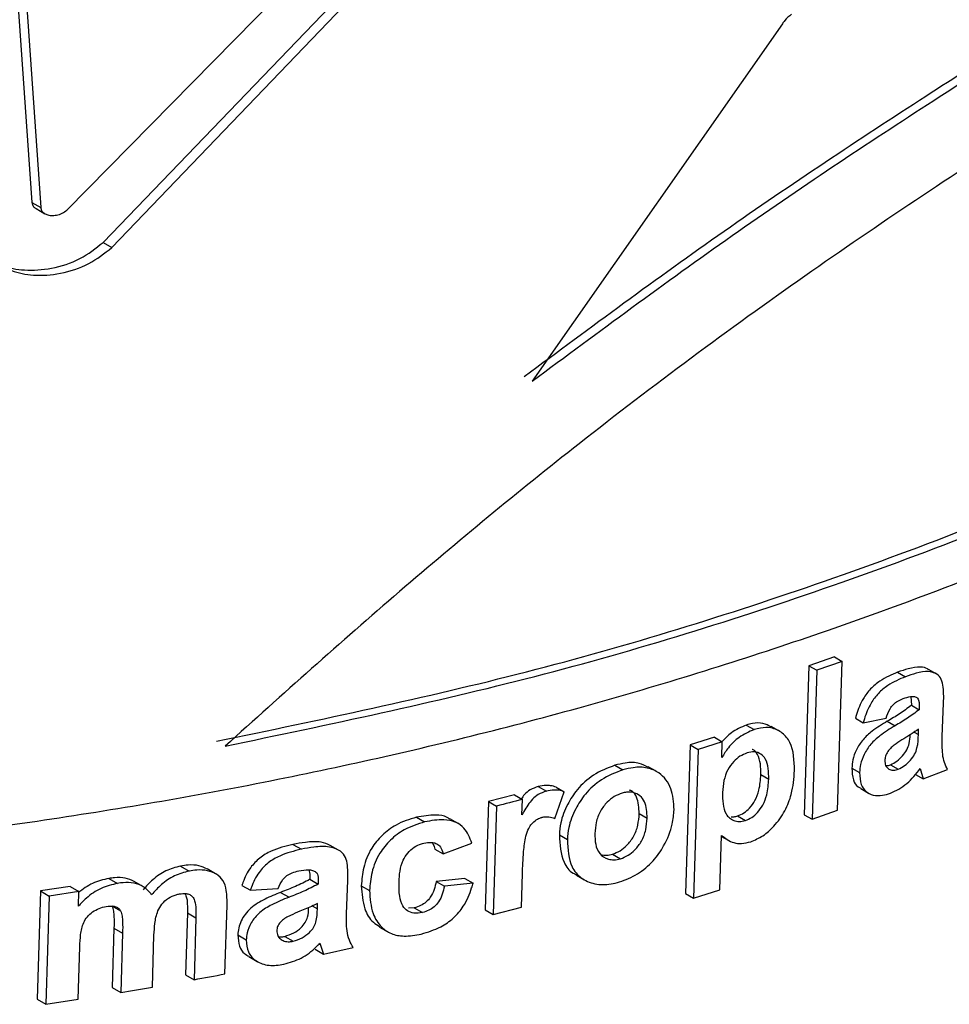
# Paper-space layout '1012-790 Hybird 2way' of a CAD drawing. Header units: millimetres. Extents: x 51 to 2966, y 67 to 3970.
# Tile 103 of 116: x 2498 to 2515, y 2803 to 2822. Entities that reach past the tile are written whole.
import ezdxf

# ---------------------------------------------------------------- set-up
doc = ezdxf.new("R2010")
doc.units = ezdxf.units.MM

psp = doc.layouts.new('1012-790 Hybird 2way')

# ---------------------------------------------------------------- linework, layer by layer
at = {"color": 7, "linetype": 'Continuous', "lineweight": 25}
for p, q in [((2497.199, 2828.22), (2497.886, 2818.393)), ((2497.367, 2828.123), (2498.051, 2818.298)), ((2498.54, 2818.251), (2505.522, 2825.351)), ((2499.217, 2817.644), (2506.502, 2825.221)), ((2499.38, 2817.55), (2506.655, 2825.133)), ((2511.913, 2821.732), (2507.239, 2815.053)), ((2497.886, 2818.393), (2498.051, 2818.298)), ((2497.965, 2818.277), (2498.13, 2818.182)), ((2499.217, 2817.644), (2499.38, 2817.55)), ((2512.885, 2809.898), (2512.408, 2809.732)), ((2513.031, 2809.814), (2512.554, 2809.648)), ((2512.885, 2809.898), (2513.031, 2809.814)), ((2512.945, 2807.032), (2513.031, 2809.814)), ((2512.408, 2809.732), (2512.323, 2806.95)), ((2512.408, 2809.732), (2512.554, 2809.648)), ((2512.554, 2809.648), (2512.469, 2806.866)), ((2514.067, 2809.612), (2514.212, 2809.528)), ((2514.785, 2809.583), (2514.641, 2809.666)), ((2514.315, 2809.157), (2514.323, 2808.994)), ((2514.323, 2808.994), (2514.468, 2808.91)), ((2514.902, 2808.409), (2514.926, 2809.033)), ((2513.279, 2808.751), (2513.424, 2808.667)), ((2513.424, 2808.667), (2513.851, 2808.752)), ((2513.873, 2808.695), (2514.018, 2808.611)), ((2511.238, 2808.625), (2511.385, 2808.54)), ((2511.849, 2808.515), (2511.702, 2808.6)), ((2514.454, 2808.447), (2514.457, 2808.549)), ((2510.642, 2808.398), (2510.188, 2808.256)), ((2510.79, 2808.313), (2510.336, 2808.171)), ((2510.642, 2808.398), (2510.79, 2808.313)), ((2510.781, 2808.016), (2510.79, 2808.313)), ((2510.188, 2808.256), (2510.102, 2805.475)), ((2510.188, 2808.256), (2510.336, 2808.171)), ((2510.336, 2808.171), (2510.25, 2805.389)), ((2508.781, 2807.873), (2508.93, 2807.787)), ((2509.553, 2807.761), (2509.404, 2807.847)), ((2513.211, 2807.819), (2513.356, 2807.736)), ((2513.931, 2807.882), (2514.076, 2807.799)), ((2514.488, 2807.816), (2514.542, 2807.617)), ((2514.542, 2807.617), (2515, 2807.794)), ((2511.51, 2807.7), (2511.657, 2807.615)), ((2514.398, 2807.701), (2514.542, 2807.617)), ((2507.351, 2807.476), (2507.502, 2807.389)), ((2507.685, 2807.466), (2507.836, 2807.379)), ((2513.377, 2807.437), (2513.522, 2807.353)), ((2506.903, 2807.322), (2506.419, 2807.197)), ((2506.903, 2807.322), (2507.054, 2807.235)), ((2507.046, 2806.947), (2507.054, 2807.235)), ((2507.657, 2806.878), (2507.836, 2807.379)), ((2506.419, 2807.197), (2506.357, 2805.174)), ((2506.419, 2807.197), (2506.571, 2807.11)), ((2506.571, 2807.11), (2506.508, 2805.087)), ((2512.469, 2806.866), (2512.945, 2807.032)), ((2505.073, 2806.903), (2505.226, 2806.815)), ((2505.853, 2806.784), (2505.7, 2806.872)), ((2509.237, 2806.971), (2509.386, 2806.885)), ((2511.075, 2806.927), (2511.222, 2806.842)), ((2512.323, 2806.95), (2512.469, 2806.866)), ((2507.744, 2806.571), (2507.894, 2806.484)), ((2510.745, 2805.545), (2510.777, 2806.562)), ((2510.776, 2806.544), (2510.9, 2806.473)), ((2502.765, 2806.394), (2502.922, 2806.304)), ((2503.619, 2806.287), (2503.463, 2806.377)), ((2505.418, 2806.304), (2505.571, 2806.216)), ((2505.571, 2806.216), (2506.11, 2806.42)), ((2508.736, 2806.213), (2508.885, 2806.126)), ((2500.665, 2805.99), (2500.825, 2805.897)), ((2501.318, 2805.846), (2501.159, 2805.938)), ((2499.325, 2805.76), (2499.487, 2805.666)), ((2503.081, 2805.742), (2503.237, 2805.652)), ((2505.978, 2805.76), (2505.444, 2805.701)), ((2505.978, 2805.76), (2506.131, 2805.672)), ((2507.036, 2805.223), (2507.055, 2805.848)), ((2508.065, 2805.818), (2508.215, 2805.731)), ((2498.6, 2805.608), (2498.046, 2805.524)), ((2498.6, 2805.608), (2498.764, 2805.514)), ((2499.96, 2805.609), (2499.799, 2805.702)), ((2501.812, 2805.629), (2501.969, 2805.538)), ((2501.969, 2805.538), (2502.489, 2805.569)), ((2503.768, 2805.095), (2503.792, 2805.718)), ((2504.043, 2805.622), (2504.198, 2805.532)), ((2505.444, 2805.701), (2505.597, 2805.613)), ((2506.131, 2805.672), (2505.597, 2805.613)), ((2498.046, 2805.524), (2497.984, 2803.501)), ((2498.046, 2805.524), (2498.21, 2805.429)), ((2498.21, 2805.429), (2498.148, 2803.406)), ((2498.764, 2805.514), (2498.21, 2805.429)), ((2498.755, 2805.238), (2498.764, 2805.514)), ((2502.535, 2805.498), (2502.692, 2805.407)), ((2510.102, 2805.475), (2510.25, 2805.389)), ((2510.25, 2805.389), (2510.745, 2805.545)), ((2499.382, 2805.248), (2499.544, 2805.155)), ((2501.494, 2803.974), (2501.534, 2805.262)), ((2503.223, 2805.188), (2503.226, 2805.291)), ((2505.033, 2805.208), (2504.923, 2805.201)), ((2505.033, 2805.208), (2505.186, 2805.12)), ((2506.508, 2805.087), (2507.036, 2805.223)), ((2500.793, 2805.117), (2500.757, 2803.959)), ((2500.793, 2805.117), (2500.952, 2805.025)), ((2500.952, 2805.025), (2500.916, 2803.866)), ((2506.357, 2805.174), (2506.508, 2805.087)), ((2499.42, 2804.831), (2499.386, 2803.721)), ((2499.42, 2804.831), (2499.582, 2804.738)), ((2504.386, 2804.848), (2504.541, 2804.759)), ((2499.582, 2804.738), (2499.547, 2803.627)), ((2500.138, 2803.728), (2500.168, 2804.701)), ((2501.736, 2804.702), (2501.894, 2804.611)), ((2502.611, 2804.675), (2502.767, 2804.585)), ((2498.751, 2803.499), (2498.782, 2804.483)), ((2503.269, 2804.55), (2503.335, 2804.345)), ((2503.335, 2804.345), (2503.891, 2804.465)), ((2501.941, 2804.297), (2502.099, 2804.206)), ((2503.18, 2804.435), (2503.335, 2804.345)), ((2500.757, 2803.959), (2500.916, 2803.866)), ((2499.386, 2803.721), (2499.547, 2803.627)), ((2497.984, 2803.501), (2498.148, 2803.406)), ((2498.148, 2803.406), (2498.751, 2803.499))]:
    psp.add_line(p, q, dxfattribs=at)
at = {"color": 8, "linetype": 'Continuous', "lineweight": 25}
for p, q in [((2514.374, 2808.493), (2514.454, 2808.447)), ((2503.127, 2805.244), (2503.223, 2805.188))]:
    psp.add_line(p, q, dxfattribs=at)
at = {"color": 7, "linetype": 'Continuous', "lineweight": 25}
for points, knots in [([(2507.088, 2815.14), (2508.329, 2816.059), (2510.812, 2817.898), (2514.424, 2820.287), (2517.795, 2822.422), (2519.81, 2823.704), (2520.824, 2824.349)], [0, 0, 0, 0, 0.268976, 0.538012, 0.767681, 1, 1, 1, 1]), ([(2507.239, 2815.053), (2508.48, 2815.973), (2510.96, 2817.814), (2514.571, 2820.205), (2517.939, 2822.34), (2519.953, 2823.622), (2520.966, 2824.267)], [0, 0, 0, 0, 0.269026, 0.538111, 0.767736, 1, 1, 1, 1]), ([(2522.051, 2823.389), (2521.152, 2822.805), (2519.347, 2821.632), (2516.088, 2819.558), (2512.287, 2817.037), (2508.327, 2814.103), (2504.712, 2811.122), (2502.572, 2809.198), (2501.496, 2808.23)], [0, 0, 0, 0, 0.1372122, 0.2755381, 0.4690885, 0.6682731, 0.8330948, 1, 1, 1, 1]), ([(2512.083, 2821.911), (2512.038, 2821.873), (2511.974, 2821.818), (2511.927, 2821.752), (2511.913, 2821.732)], [0, 0, 0, 0, 0.703798, 1, 1, 1, 1]), ([(2497.886, 2818.393), (2497.89, 2818.374), (2497.898, 2818.336), (2497.93, 2818.297), (2497.958, 2818.283), (2497.966, 2818.279)], [0, 0, 0, 0, 0.410359, 0.819744, 1, 1, 1, 1]), ([(2498.051, 2818.298), (2498.055, 2818.279), (2498.063, 2818.24), (2498.105, 2818.194), (2498.167, 2818.161), (2498.25, 2818.145), (2498.349, 2818.152), (2498.455, 2818.185), (2498.512, 2818.23), (2498.54, 2818.251)], [0, 0, 0, 0, 0.117196, 0.2341025, 0.3578764, 0.4987034, 0.6588534, 0.8330004, 1, 1, 1, 1]), ([(2496.931, 2817.787), (2496.95, 2817.69), (2496.99, 2817.496), (2497.204, 2817.266), (2497.513, 2817.098), (2497.93, 2817.013), (2498.431, 2817.048), (2498.958, 2817.218), (2499.242, 2817.442), (2499.38, 2817.55)], [0, 0, 0, 0, 0.116455, 0.232613, 0.356255, 0.498235, 0.660073, 0.8348, 1, 1, 1, 1]), ([(2497.172, 2817.308), (2497.226, 2817.275), (2497.391, 2817.175), (2497.766, 2817.112), (2498.264, 2817.142), (2498.794, 2817.312), (2499.079, 2817.536), (2499.217, 2817.644)], [0, 0, 0, 0, 0.097961, 0.296693, 0.523467, 0.768475, 1, 1, 1, 1]), ([(2501.337, 2808.322), (2503.288, 2808.728), (2507.216, 2809.546), (2512.835, 2811.289), (2518.247, 2813.402), (2521.479, 2815.141), (2523.107, 2816.018)], [0, 0, 0, 0, 0.2413513, 0.4859069, 0.7410574, 1, 1, 1, 1]), ([(2501.496, 2808.23), (2503.446, 2808.638), (2507.371, 2809.46), (2512.985, 2811.207), (2518.392, 2813.321), (2521.622, 2815.06), (2523.249, 2815.936)], [0, 0, 0, 0, 0.241419, 0.486018, 0.741129, 1, 1, 1, 1]), ([(2484.353, 2805.854), (2486.258, 2805.885), (2490.089, 2805.947), (2495.383, 2806.442), (2500.196, 2807.146), (2504.549, 2808.013), (2508.801, 2809.099), (2513.451, 2810.578), (2518.39, 2812.519), (2521.605, 2814.249), (2523.224, 2815.121)], [0, 0, 0, 0, 0.132401, 0.266264, 0.371848, 0.477431, 0.586078, 0.694727, 0.846257, 1, 1, 1, 1]), ([(2514.067, 2809.612), (2513.955, 2809.564), (2513.778, 2809.49), (2513.555, 2809.307), (2513.396, 2809.089), (2513.319, 2808.898), (2513.285, 2808.776), (2513.279, 2808.751)], [0, 0, 0, 0, 0.308047, 0.486116, 0.664587, 0.933528, 1, 1, 1, 1]), ([(2514.638, 2809.662), (2514.633, 2809.667), (2514.599, 2809.698), (2514.472, 2809.715), (2514.281, 2809.687), (2514.134, 2809.635), (2514.067, 2809.612)], [0, 0, 0, 0, 0.04143, 0.289608, 0.677856, 1, 1, 1, 1]), ([(2514.926, 2809.033), (2514.928, 2809.149), (2514.931, 2809.319), (2514.878, 2809.516), (2514.776, 2809.599), (2514.62, 2809.636), (2514.425, 2809.603), (2514.278, 2809.551), (2514.212, 2809.528)], [0, 0, 0, 0, 0.28295, 0.41146, 0.541158, 0.66, 0.84588, 1, 1, 1, 1]), ([(2514.212, 2809.528), (2514.1, 2809.481), (2513.923, 2809.406), (2513.7, 2809.223), (2513.541, 2809.006), (2513.465, 2808.814), (2513.431, 2808.692), (2513.424, 2808.667)], [0, 0, 0, 0, 0.308022, 0.48607, 0.664507, 0.933488, 1, 1, 1, 1]), ([(2513.851, 2808.752), (2513.871, 2808.812), (2513.901, 2808.902), (2513.986, 2809.014), (2514.074, 2809.079), (2514.137, 2809.106), (2514.171, 2809.12)], [0, 0, 0, 0, 0.389393, 0.580625, 0.772281, 1, 1, 1, 1]), ([(2514.171, 2809.12), (2514.217, 2809.136), (2514.29, 2809.161), (2514.381, 2809.161), (2514.438, 2809.138), (2514.476, 2809.054), (2514.472, 2808.973), (2514.468, 2808.91)], [0, 0, 0, 0, 0.25045, 0.396693, 0.543778, 0.645971, 1, 1, 1, 1]), ([(2514.323, 2808.994), (2514.251, 2808.939), (2514.141, 2808.857), (2513.989, 2808.763), (2513.912, 2808.718), (2513.873, 2808.695)], [0, 0, 0, 0, 0.495871, 0.747824, 1, 1, 1, 1]), ([(2514.468, 2808.91), (2514.395, 2808.856), (2514.286, 2808.774), (2514.134, 2808.68), (2514.057, 2808.634), (2514.018, 2808.611)], [0, 0, 0, 0, 0.495879, 0.747805, 1, 1, 1, 1]), ([(2513.873, 2808.695), (2513.777, 2808.637), (2513.618, 2808.541), (2513.413, 2808.357), (2513.289, 2808.166), (2513.223, 2807.981), (2513.215, 2807.871), (2513.211, 2807.819)], [0, 0, 0, 0, 0.2863127, 0.4759378, 0.6666175, 0.8457925, 1, 1, 1, 1]), ([(2511.385, 2808.54), (2511.289, 2808.498), (2511.112, 2808.42), (2510.903, 2808.219), (2510.819, 2808.079), (2510.781, 2808.016)], [0, 0, 0, 0, 0.390678, 0.725512, 1, 1, 1, 1]), ([(2511.238, 2808.625), (2511.141, 2808.584), (2510.973, 2808.513), (2510.842, 2808.374), (2510.786, 2808.315)], [0, 0, 0, 0, 0.5782339, 1, 1, 1, 1]), ([(2511.696, 2808.589), (2511.65, 2808.615), (2511.555, 2808.67), (2511.385, 2808.666), (2511.277, 2808.636), (2511.238, 2808.625)], [0, 0, 0, 0, 0.37807, 0.773509, 1, 1, 1, 1]), ([(2512.14, 2807.773), (2512.134, 2807.961), (2512.124, 2808.238), (2511.923, 2808.487), (2511.726, 2808.58), (2511.532, 2808.582), (2511.424, 2808.551), (2511.385, 2808.54)], [0, 0, 0, 0, 0.406073, 0.59581, 0.785937, 0.922005, 1, 1, 1, 1]), ([(2514.018, 2808.611), (2513.922, 2808.553), (2513.763, 2808.457), (2513.558, 2808.274), (2513.435, 2808.083), (2513.369, 2807.897), (2513.36, 2807.787), (2513.356, 2807.736)], [0, 0, 0, 0, 0.286191, 0.475836, 0.666535, 0.845712, 1, 1, 1, 1]), ([(2514.457, 2808.549), (2514.412, 2808.517), (2514.344, 2808.47), (2514.251, 2808.412), (2514.205, 2808.384), (2514.182, 2808.37)], [0, 0, 0, 0, 0.499126, 0.749568, 1, 1, 1, 1]), ([(2514.182, 2808.37), (2514.133, 2808.339), (2514.06, 2808.292), (2513.962, 2808.221), (2513.92, 2808.175), (2513.898, 2808.152)], [0, 0, 0, 0, 0.491518, 0.742028, 1, 1, 1, 1]), ([(2513.931, 2807.882), (2513.972, 2807.903), (2514.056, 2807.944), (2514.161, 2808.047), (2514.247, 2808.161), (2514.295, 2808.3), (2514.298, 2808.39), (2514.3, 2808.443)], [0, 0, 0, 0, 0.192343, 0.384658, 0.562817, 0.742318, 1, 1, 1, 1]), ([(2514.076, 2807.799), (2514.117, 2807.819), (2514.201, 2807.861), (2514.305, 2807.964), (2514.392, 2808.077), (2514.449, 2808.247), (2514.452, 2808.365), (2514.454, 2808.447)], [0, 0, 0, 0, 0.16902, 0.3380281, 0.4946592, 0.6524698, 1, 1, 1, 1]), ([(2515, 2807.794), (2514.978, 2807.836), (2514.957, 2807.88), (2514.926, 2807.975), (2514.914, 2808.025), (2514.898, 2808.184), (2514.9, 2808.297), (2514.902, 2808.409)], [0, 0, 0, 0, 0.25, 0.25, 0.5, 0.5, 1, 1, 1, 1]), ([(2511.51, 2807.7), (2511.51, 2807.768), (2511.511, 2807.904), (2511.462, 2808.063), (2511.399, 2808.154), (2511.353, 2808.169), (2511.347, 2808.171)], [0, 0, 0, 0, 0.360062, 0.722624, 0.966847, 1, 1, 1, 1]), ([(2513.898, 2808.152), (2513.879, 2808.123), (2513.84, 2808.066), (2513.83, 2808.002), (2513.828, 2807.971), (2513.827, 2807.967)], [0, 0, 0, 0, 0.4813066, 0.9268262, 1, 1, 1, 1]), ([(2511.252, 2808.104), (2511.207, 2808.085), (2511.117, 2808.049), (2510.99, 2807.936), (2510.878, 2807.78), (2510.809, 2807.578), (2510.799, 2807.439), (2510.794, 2807.364)], [0, 0, 0, 0, 0.151267, 0.303738, 0.491095, 0.725152, 1, 1, 1, 1]), ([(2511.657, 2807.615), (2511.657, 2807.683), (2511.656, 2807.818), (2511.612, 2807.984), (2511.517, 2808.087), (2511.398, 2808.136), (2511.299, 2808.114), (2511.252, 2808.104)], [0, 0, 0, 0, 0.249827, 0.501402, 0.670826, 0.841262, 1, 1, 1, 1]), ([(2513.827, 2807.967), (2513.829, 2807.932), (2513.833, 2807.869), (2513.885, 2807.808), (2513.953, 2807.777), (2514.022, 2807.781), (2514.063, 2807.795), (2514.076, 2807.799)], [0, 0, 0, 0, 0.266596, 0.485755, 0.704703, 0.911001, 1, 1, 1, 1]), ([(2508.781, 2807.873), (2508.644, 2807.82), (2508.384, 2807.722), (2508.08, 2807.439), (2507.877, 2807.128), (2507.765, 2806.834), (2507.75, 2806.646), (2507.744, 2806.571)], [0, 0, 0, 0, 0.240261, 0.452807, 0.634149, 0.85348, 1, 1, 1, 1]), ([(2508.93, 2807.787), (2508.793, 2807.734), (2508.534, 2807.635), (2508.229, 2807.353), (2508.027, 2807.042), (2507.915, 2806.747), (2507.9, 2806.56), (2507.894, 2806.484)], [0, 0, 0, 0, 0.2403136, 0.4527118, 0.6340093, 0.8533442, 1, 1, 1, 1]), ([(2509.4, 2807.838), (2509.349, 2807.865), (2509.23, 2807.929), (2509.005, 2807.928), (2508.847, 2807.889), (2508.781, 2807.873)], [0, 0, 0, 0, 0.307034, 0.71364, 1, 1, 1, 1]), ([(2509.889, 2807.043), (2509.879, 2807.18), (2509.861, 2807.453), (2509.659, 2807.718), (2509.396, 2807.837), (2509.155, 2807.843), (2508.996, 2807.803), (2508.93, 2807.787)], [0, 0, 0, 0, 0.2758639, 0.5537627, 0.7188434, 0.8838912, 1, 1, 1, 1]), ([(2511.321, 2806.445), (2511.399, 2806.478), (2511.555, 2806.543), (2511.782, 2806.751), (2511.972, 2807.02), (2512.11, 2807.383), (2512.129, 2807.627), (2512.14, 2807.773)], [0, 0, 0, 0, 0.148324, 0.297406, 0.5009, 0.701593, 1, 1, 1, 1]), ([(2513.211, 2807.819), (2513.215, 2807.743), (2513.223, 2807.608), (2513.296, 2807.482), (2513.363, 2807.452), (2513.381, 2807.444)], [0, 0, 0, 0, 0.48653, 0.856065, 1, 1, 1, 1]), ([(2513.844, 2807.868), (2513.861, 2807.868), (2513.888, 2807.867), (2513.918, 2807.878), (2513.931, 2807.882)], [0, 0, 0, 0, 0.584434, 1, 1, 1, 1]), ([(2513.931, 2807.352), (2513.985, 2807.374), (2514.038, 2807.397), (2514.14, 2807.458), (2514.191, 2807.494), (2514.287, 2807.575), (2514.331, 2807.619), (2514.414, 2807.713), (2514.452, 2807.764), (2514.488, 2807.816)], [0, 0, 0, 0, 0.25, 0.25, 0.5, 0.5, 0.75, 0.75, 1, 1, 1, 1]), ([(2511.075, 2806.927), (2511.115, 2806.943), (2511.196, 2806.977), (2511.312, 2807.08), (2511.417, 2807.226), (2511.494, 2807.445), (2511.504, 2807.603), (2511.51, 2807.7)], [0, 0, 0, 0, 0.132897, 0.266829, 0.436316, 0.655543, 1, 1, 1, 1]), ([(2511.222, 2806.842), (2511.262, 2806.859), (2511.343, 2806.892), (2511.458, 2806.995), (2511.563, 2807.141), (2511.64, 2807.36), (2511.651, 2807.518), (2511.657, 2807.615)], [0, 0, 0, 0, 0.1328271, 0.266685, 0.4361808, 0.6553564, 1, 1, 1, 1]), ([(2513.356, 2807.736), (2513.36, 2807.658), (2513.366, 2807.521), (2513.465, 2807.378), (2513.604, 2807.306), (2513.769, 2807.301), (2513.882, 2807.337), (2513.931, 2807.352)], [0, 0, 0, 0, 0.25835, 0.454547, 0.651092, 0.845593, 1, 1, 1, 1]), ([(2507.351, 2807.476), (2507.3, 2807.458), (2507.207, 2807.425), (2507.094, 2807.337), (2507.053, 2807.273), (2507.036, 2807.245)], [0, 0, 0, 0, 0.412811, 0.751953, 1, 1, 1, 1]), ([(2507.685, 2807.466), (2507.651, 2807.476), (2507.591, 2807.494), (2507.478, 2807.502), (2507.399, 2807.486), (2507.351, 2807.476)], [0, 0, 0, 0, 0.341223, 0.603483, 1, 1, 1, 1]), ([(2507.836, 2807.379), (2507.802, 2807.389), (2507.741, 2807.407), (2507.629, 2807.415), (2507.55, 2807.399), (2507.502, 2807.389)], [0, 0, 0, 0, 0.3411159, 0.6033451, 1, 1, 1, 1]), ([(2509.237, 2806.971), (2509.232, 2807.079), (2509.224, 2807.237), (2509.133, 2807.377), (2509.071, 2807.403), (2509.055, 2807.41)], [0, 0, 0, 0, 0.606287, 0.89458, 1, 1, 1, 1]), ([(2507.502, 2807.389), (2507.451, 2807.371), (2507.356, 2807.338), (2507.199, 2807.207), (2507.115, 2807.068), (2507.058, 2806.969), (2507.046, 2806.947)], [0, 0, 0, 0, 0.249923, 0.455174, 0.884049, 1, 1, 1, 1]), ([(2508.916, 2807.353), (2508.866, 2807.334), (2508.766, 2807.296), (2508.623, 2807.176), (2508.497, 2807.009), (2508.424, 2806.804), (2508.414, 2806.667), (2508.409, 2806.6)], [0, 0, 0, 0, 0.158158, 0.317123, 0.518402, 0.762353, 1, 1, 1, 1]), ([(2509.386, 2806.885), (2509.382, 2806.995), (2509.376, 2807.156), (2509.259, 2807.309), (2509.139, 2807.369), (2509.016, 2807.377), (2508.944, 2807.36), (2508.916, 2807.353)], [0, 0, 0, 0, 0.393944, 0.581242, 0.768754, 0.909784, 1, 1, 1, 1]), ([(2510.794, 2807.364), (2510.792, 2807.291), (2510.794, 2807.22), (2510.813, 2807.083), (2510.829, 2807.019), (2510.878, 2806.936), (2510.898, 2806.912), (2510.946, 2806.871), (2510.973, 2806.853), (2511.034, 2806.829), (2511.069, 2806.822), (2511.143, 2806.822), (2511.182, 2806.83), (2511.222, 2806.842)], [0, 0, 0, 0, 0.25, 0.25, 0.5, 0.5, 0.625, 0.625, 0.75, 0.75, 0.875, 0.875, 1, 1, 1, 1]), ([(2508.868, 2805.692), (2508.982, 2805.735), (2509.211, 2805.822), (2509.503, 2806.073), (2509.73, 2806.399), (2509.863, 2806.734), (2509.882, 2806.955), (2509.889, 2807.043)], [0, 0, 0, 0, 0.197249, 0.396131, 0.577609, 0.830744, 1, 1, 1, 1]), ([(2505.073, 2806.903), (2504.943, 2806.863), (2504.712, 2806.791), (2504.422, 2806.57), (2504.202, 2806.297), (2504.07, 2805.966), (2504.052, 2805.735), (2504.043, 2805.622)], [0, 0, 0, 0, 0.217219, 0.385996, 0.554496, 0.780939, 1, 1, 1, 1]), ([(2505.695, 2806.865), (2505.679, 2806.877), (2505.611, 2806.929), (2505.395, 2806.958), (2505.194, 2806.924), (2505.073, 2806.903)], [0, 0, 0, 0, 0.1080484, 0.4660846, 1, 1, 1, 1]), ([(2506.11, 2806.42), (2506.071, 2806.52), (2506.009, 2806.682), (2505.807, 2806.823), (2505.552, 2806.873), (2505.348, 2806.837), (2505.226, 2806.815)], [0, 0, 0, 0, 0.318172, 0.513494, 0.70887, 1, 1, 1, 1]), ([(2507.055, 2805.848), (2507.058, 2805.94), (2507.065, 2806.125), (2507.088, 2806.403), (2507.128, 2806.63), (2507.226, 2806.783), (2507.308, 2806.856), (2507.379, 2806.888), (2507.417, 2806.9), (2507.422, 2806.902)], [0, 0, 0, 0, 0.249989, 0.500073, 0.752117, 0.830537, 0.909311, 0.985952, 1, 1, 1, 1]), ([(2507.422, 2806.902), (2507.444, 2806.907), (2507.466, 2806.911), (2507.508, 2806.914), (2507.528, 2806.912), (2507.587, 2806.905), (2507.623, 2806.892), (2507.657, 2806.878)], [0, 0, 0, 0, 0.25, 0.25, 0.5, 0.5, 1, 1, 1, 1]), ([(2508.736, 2806.213), (2508.785, 2806.231), (2508.883, 2806.268), (2509.023, 2806.386), (2509.147, 2806.55), (2509.221, 2806.759), (2509.232, 2806.899), (2509.237, 2806.971)], [0, 0, 0, 0, 0.154785, 0.310327, 0.507474, 0.746457, 1, 1, 1, 1]), ([(2508.885, 2806.126), (2508.934, 2806.145), (2509.032, 2806.182), (2509.172, 2806.3), (2509.295, 2806.464), (2509.37, 2806.673), (2509.38, 2806.813), (2509.386, 2806.885)], [0, 0, 0, 0, 0.15468, 0.310126, 0.507243, 0.746191, 1, 1, 1, 1]), ([(2510.958, 2806.911), (2510.975, 2806.91), (2511.012, 2806.908), (2511.053, 2806.92), (2511.075, 2806.927)], [0, 0, 0, 0, 0.462751, 1, 1, 1, 1]), ([(2505.226, 2806.815), (2505.096, 2806.774), (2504.865, 2806.702), (2504.577, 2806.481), (2504.356, 2806.207), (2504.225, 2805.877), (2504.207, 2805.646), (2504.198, 2805.532)], [0, 0, 0, 0, 0.217291, 0.385981, 0.554396, 0.780979, 1, 1, 1, 1]), ([(2507.744, 2806.571), (2507.755, 2806.393), (2507.772, 2806.119), (2507.937, 2805.881), (2508.047, 2805.837), (2508.071, 2805.828)], [0, 0, 0, 0, 0.593521, 0.915071, 1, 1, 1, 1]), ([(2507.894, 2806.484), (2507.902, 2806.303), (2507.916, 2806.023), (2508.139, 2805.756), (2508.395, 2805.641), (2508.657, 2805.638), (2508.816, 2805.679), (2508.868, 2805.692)], [0, 0, 0, 0, 0.348839, 0.537814, 0.726893, 0.910071, 1, 1, 1, 1]), ([(2508.409, 2806.6), (2508.408, 2806.529), (2508.411, 2806.461), (2508.436, 2806.332), (2508.461, 2806.272), (2508.54, 2806.174), (2508.594, 2806.138), (2508.694, 2806.11), (2508.73, 2806.106), (2508.806, 2806.108), (2508.845, 2806.116), (2508.885, 2806.126)], [0, 0, 0, 0, 0.25, 0.25, 0.5, 0.5, 0.75, 0.75, 0.875, 0.875, 1, 1, 1, 1]), ([(2510.777, 2806.562), (2510.846, 2806.508), (2510.95, 2806.426), (2511.152, 2806.403), (2511.263, 2806.431), (2511.321, 2806.445)], [0, 0, 0, 0, 0.495574, 0.736779, 1, 1, 1, 1]), ([(2502.765, 2806.394), (2502.628, 2806.361), (2502.412, 2806.307), (2502.136, 2806.147), (2501.944, 2805.943), (2501.857, 2805.761), (2501.818, 2805.648), (2501.812, 2805.629)], [0, 0, 0, 0, 0.320108, 0.506199, 0.692965, 0.949779, 1, 1, 1, 1]), ([(2502.922, 2806.304), (2502.785, 2806.27), (2502.569, 2806.217), (2502.293, 2806.056), (2502.102, 2805.852), (2502.014, 2805.67), (2501.976, 2805.557), (2501.969, 2805.538)], [0, 0, 0, 0, 0.320017, 0.506025, 0.692693, 0.949646, 1, 1, 1, 1]), ([(2503.463, 2806.377), (2503.408, 2806.4), (2503.272, 2806.457), (2503.021, 2806.441), (2502.843, 2806.409), (2502.765, 2806.394)], [0, 0, 0, 0, 0.278098, 0.684492, 1, 1, 1, 1]), ([(2503.792, 2805.718), (2503.793, 2805.828), (2503.795, 2805.99), (2503.742, 2806.191), (2503.622, 2806.299), (2503.424, 2806.363), (2503.178, 2806.352), (2502.999, 2806.319), (2502.922, 2806.304)], [0, 0, 0, 0, 0.25679, 0.380778, 0.506417, 0.643796, 0.844488, 1, 1, 1, 1]), ([(2504.748, 2805.692), (2504.756, 2805.829), (2504.766, 2806.011), (2504.903, 2806.235), (2505.024, 2806.344), (2505.135, 2806.397), (2505.196, 2806.413), (2505.212, 2806.417)], [0, 0, 0, 0, 0.48379, 0.644752, 0.806121, 0.950694, 1, 1, 1, 1]), ([(2505.212, 2806.417), (2505.258, 2806.425), (2505.339, 2806.44), (2505.441, 2806.418), (2505.519, 2806.362), (2505.556, 2806.287), (2505.568, 2806.232), (2505.571, 2806.216)], [0, 0, 0, 0, 0.25236, 0.438629, 0.625237, 0.887742, 1, 1, 1, 1]), ([(2505.366, 2806.428), (2505.382, 2806.404), (2505.406, 2806.367), (2505.415, 2806.321), (2505.418, 2806.304)], [0, 0, 0, 0, 0.636183, 1, 1, 1, 1]), ([(2508.519, 2806.206), (2508.556, 2806.198), (2508.624, 2806.185), (2508.701, 2806.204), (2508.736, 2806.213)], [0, 0, 0, 0, 0.549785, 1, 1, 1, 1]), ([(2500.665, 2805.99), (2500.572, 2805.965), (2500.384, 2805.914), (2500.143, 2805.746), (2500.021, 2805.611), (2499.963, 2805.546)], [0, 0, 0, 0, 0.3376344, 0.6819876, 1, 1, 1, 1]), ([(2501.158, 2805.935), (2501.11, 2805.958), (2501.007, 2806.008), (2500.83, 2806.014), (2500.712, 2805.997), (2500.665, 2805.99)], [0, 0, 0, 0, 0.342338, 0.733976, 1, 1, 1, 1]), ([(2502.875, 2805.899), (2502.937, 2805.911), (2503.026, 2805.927), (2503.133, 2805.912), (2503.192, 2805.886), (2503.238, 2805.823), (2503.237, 2805.74), (2503.237, 2805.675), (2503.237, 2805.652)], [0, 0, 0, 0, 0.290414, 0.417818, 0.545529, 0.637422, 0.868612, 1, 1, 1, 1]), ([(2499.325, 2805.76), (2499.22, 2805.735), (2499.01, 2805.686), (2498.839, 2805.557), (2498.752, 2805.491)], [0, 0, 0, 0, 0.498287, 1, 1, 1, 1]), ([(2499.799, 2805.701), (2499.745, 2805.725), (2499.636, 2805.776), (2499.464, 2805.779), (2499.36, 2805.764), (2499.325, 2805.76)], [0, 0, 0, 0, 0.388431, 0.797227, 1, 1, 1, 1]), ([(2500.825, 2805.897), (2500.732, 2805.872), (2500.544, 2805.822), (2500.303, 2805.653), (2500.182, 2805.518), (2500.124, 2805.454)], [0, 0, 0, 0, 0.337913, 0.68182, 1, 1, 1, 1]), ([(2501.534, 2805.262), (2501.534, 2805.353), (2501.534, 2805.514), (2501.474, 2805.718), (2501.343, 2805.845), (2501.171, 2805.912), (2500.989, 2805.922), (2500.872, 2805.905), (2500.825, 2805.897)], [0, 0, 0, 0, 0.244779, 0.429721, 0.583469, 0.737269, 0.893923, 1, 1, 1, 1]), ([(2502.489, 2805.569), (2502.512, 2805.627), (2502.549, 2805.715), (2502.65, 2805.816), (2502.758, 2805.87), (2502.834, 2805.889), (2502.875, 2805.899)], [0, 0, 0, 0, 0.371573, 0.568758, 0.765887, 1, 1, 1, 1]), ([(2503.081, 2805.742), (2502.994, 2805.69), (2502.904, 2805.649), (2502.721, 2805.57), (2502.628, 2805.534), (2502.535, 2805.498)], [0, 0, 0, 0, 0.5, 0.5, 1, 1, 1, 1]), ([(2503.067, 2805.918), (2503.073, 2805.884), (2503.083, 2805.827), (2503.082, 2805.766), (2503.081, 2805.742)], [0, 0, 0, 0, 0.597718, 1, 1, 1, 1]), ([(2499.487, 2805.666), (2499.384, 2805.641), (2499.172, 2805.589), (2498.922, 2805.42), (2498.803, 2805.29), (2498.755, 2805.238)], [0, 0, 0, 0, 0.3649513, 0.7476261, 1, 1, 1, 1]), ([(2500.124, 2805.454), (2500.078, 2805.509), (2499.995, 2805.608), (2499.798, 2805.679), (2499.626, 2805.686), (2499.522, 2805.671), (2499.487, 2805.666)], [0, 0, 0, 0, 0.336006, 0.602349, 0.868083, 1, 1, 1, 1]), ([(2503.237, 2805.652), (2503.149, 2805.606), (2503.016, 2805.537), (2502.832, 2805.462), (2502.739, 2805.426), (2502.692, 2805.407)], [0, 0, 0, 0, 0.496359, 0.748063, 1, 1, 1, 1]), ([(2504.043, 2805.622), (2504.054, 2805.474), (2504.071, 2805.221), (2504.217, 2804.962), (2504.349, 2804.883), (2504.392, 2804.857)], [0, 0, 0, 0, 0.488028, 0.833543, 1, 1, 1, 1]), ([(2505.186, 2805.12), (2505.131, 2805.111), (2505.026, 2805.096), (2504.898, 2805.149), (2504.799, 2805.256), (2504.748, 2805.445), (2504.748, 2805.602), (2504.748, 2805.692)], [0, 0, 0, 0, 0.162446, 0.305619, 0.4577, 0.69263, 1, 1, 1, 1]), ([(2505.444, 2805.701), (2505.432, 2805.652), (2505.408, 2805.554), (2505.349, 2805.42), (2505.257, 2805.315), (2505.151, 2805.244), (2505.073, 2805.221), (2505.033, 2805.208)], [0, 0, 0, 0, 0.243707, 0.489233, 0.655477, 0.8219455, 1, 1, 1, 1]), ([(2505.164, 2804.72), (2505.287, 2804.757), (2505.501, 2804.821), (2505.776, 2805.013), (2505.986, 2805.266), (2506.084, 2805.496), (2506.123, 2805.642), (2506.131, 2805.672)], [0, 0, 0, 0, 0.263462, 0.456849, 0.65037, 0.92623, 1, 1, 1, 1]), ([(2505.597, 2805.613), (2505.585, 2805.564), (2505.561, 2805.465), (2505.502, 2805.332), (2505.41, 2805.227), (2505.304, 2805.156), (2505.226, 2805.132), (2505.186, 2805.12)], [0, 0, 0, 0, 0.243782, 0.489367, 0.655572, 0.822017, 1, 1, 1, 1]), ([(2500.168, 2804.701), (2500.172, 2804.773), (2500.18, 2804.921), (2500.219, 2805.119), (2500.309, 2805.284), (2500.43, 2805.393), (2500.551, 2805.45), (2500.623, 2805.465), (2500.645, 2805.47)], [0, 0, 0, 0, 0.241739, 0.498896, 0.647865, 0.797572, 0.938598, 1, 1, 1, 1]), ([(2500.645, 2805.47), (2500.686, 2805.475), (2500.755, 2805.484), (2500.84, 2805.46), (2500.898, 2805.415), (2500.938, 2805.321), (2500.954, 2805.188), (2500.953, 2805.079), (2500.952, 2805.025)], [0, 0, 0, 0, 0.1595, 0.262522, 0.365773, 0.499835, 0.747345, 1, 1, 1, 1]), ([(2500.746, 2805.475), (2500.753, 2805.462), (2500.785, 2805.404), (2500.792, 2805.279), (2500.793, 2805.171), (2500.793, 2805.117)], [0, 0, 0, 0, 0.128764, 0.55987, 1, 1, 1, 1]), ([(2502.535, 2805.498), (2502.437, 2805.46), (2502.339, 2805.419), (2502.148, 2805.325), (2502.055, 2805.271), (2501.899, 2805.13), (2501.838, 2805.049), (2501.777, 2804.92), (2501.762, 2804.877), (2501.742, 2804.789), (2501.738, 2804.745), (2501.736, 2804.702)], [0, 0, 0, 0, 0.25, 0.25, 0.5, 0.5, 0.75, 0.75, 0.875, 0.875, 1, 1, 1, 1]), ([(2502.692, 2805.407), (2502.583, 2805.364), (2502.394, 2805.288), (2502.137, 2805.131), (2501.978, 2804.94), (2501.905, 2804.759), (2501.897, 2804.654), (2501.894, 2804.611)], [0, 0, 0, 0, 0.277717, 0.48566, 0.695685, 0.873999, 1, 1, 1, 1]), ([(2504.198, 2805.532), (2504.207, 2805.383), (2504.222, 2805.128), (2504.391, 2804.86), (2504.594, 2804.714), (2504.857, 2804.664), (2505.055, 2804.7), (2505.164, 2804.72)], [0, 0, 0, 0, 0.299568, 0.511402, 0.662288, 0.813509, 1, 1, 1, 1]), ([(2498.782, 2804.483), (2498.785, 2804.558), (2498.789, 2804.633), (2498.802, 2804.746), (2498.809, 2804.783), (2498.826, 2804.859), (2498.838, 2804.897), (2498.889, 2805.009), (2498.946, 2805.078), (2499.059, 2805.158), (2499.1, 2805.18), (2499.186, 2805.216), (2499.231, 2805.227), (2499.276, 2805.236)], [0, 0, 0, 0, 0.25, 0.25, 0.375, 0.375, 0.5, 0.5, 0.75, 0.75, 0.875, 0.875, 1, 1, 1, 1]), ([(2499.276, 2805.236), (2499.326, 2805.241), (2499.402, 2805.249), (2499.49, 2805.218), (2499.525, 2805.184), (2499.54, 2805.161), (2499.544, 2805.155)], [0, 0, 0, 0, 0.453058, 0.687273, 0.922406, 1, 1, 1, 1]), ([(2499.382, 2805.248), (2499.393, 2805.215), (2499.414, 2805.15), (2499.423, 2805.009), (2499.421, 2804.902), (2499.42, 2804.831)], [0, 0, 0, 0, 0.25187, 0.502335, 1, 1, 1, 1]), ([(2502.611, 2804.675), (2502.668, 2804.694), (2502.78, 2804.73), (2502.909, 2804.828), (2503.001, 2804.93), (2503.053, 2805.061), (2503.057, 2805.155), (2503.059, 2805.214)], [0, 0, 0, 0, 0.221583, 0.4281, 0.579403, 0.731664, 1, 1, 1, 1]), ([(2502.767, 2804.585), (2502.825, 2804.603), (2502.936, 2804.639), (2503.065, 2804.738), (2503.158, 2804.84), (2503.217, 2804.993), (2503.22, 2805.108), (2503.223, 2805.188)], [0, 0, 0, 0, 0.2022, 0.390386, 0.528414, 0.667342, 1, 1, 1, 1]), ([(2503.226, 2805.291), (2503.198, 2805.277), (2503.13, 2805.244), (2503.019, 2805.196), (2502.935, 2805.162), (2502.893, 2805.145)], [0, 0, 0, 0, 0.249479, 0.624525, 1, 1, 1, 1]), ([(2499.544, 2805.155), (2499.554, 2805.122), (2499.576, 2805.056), (2499.584, 2804.915), (2499.583, 2804.809), (2499.582, 2804.738)], [0, 0, 0, 0, 0.251883, 0.502325, 1, 1, 1, 1]), ([(2502.893, 2805.145), (2502.834, 2805.12), (2502.745, 2805.082), (2502.628, 2805.023), (2502.576, 2804.982), (2502.55, 2804.962)], [0, 0, 0, 0, 0.492539, 0.742923, 1, 1, 1, 1]), ([(2503.891, 2804.465), (2503.865, 2804.511), (2503.809, 2804.608), (2503.761, 2804.82), (2503.765, 2804.989), (2503.768, 2805.095)], [0, 0, 0, 0, 0.250109, 0.532413, 1, 1, 1, 1]), ([(2502.55, 2804.962), (2502.526, 2804.936), (2502.481, 2804.885), (2502.468, 2804.822), (2502.465, 2804.79), (2502.464, 2804.785)], [0, 0, 0, 0, 0.472849, 0.916804, 1, 1, 1, 1]), ([(2501.736, 2804.702), (2501.74, 2804.63), (2501.748, 2804.499), (2501.834, 2804.362), (2501.916, 2804.319), (2501.945, 2804.303)], [0, 0, 0, 0, 0.445893, 0.801809, 1, 1, 1, 1]), ([(2502.464, 2804.785), (2502.467, 2804.752), (2502.471, 2804.691), (2502.527, 2804.625), (2502.601, 2804.583), (2502.687, 2804.571), (2502.745, 2804.581), (2502.767, 2804.585)], [0, 0, 0, 0, 0.240008, 0.442757, 0.644706, 0.85989, 1, 1, 1, 1]), ([(2502.496, 2804.673), (2502.511, 2804.67), (2502.547, 2804.663), (2502.588, 2804.671), (2502.611, 2804.675)], [0, 0, 0, 0, 0.427341, 1, 1, 1, 1]), ([(2501.894, 2804.611), (2501.893, 2804.531), (2501.901, 2804.453), (2501.964, 2804.315), (2502.016, 2804.257), (2502.15, 2804.174), (2502.23, 2804.145), (2502.362, 2804.132), (2502.408, 2804.132), (2502.501, 2804.138), (2502.548, 2804.146), (2502.595, 2804.155)], [0, 0, 0, 0, 0.25, 0.25, 0.5, 0.5, 0.75, 0.75, 0.875, 0.875, 1, 1, 1, 1]), ([(2502.595, 2804.155), (2502.705, 2804.187), (2502.927, 2804.251), (2503.146, 2804.419), (2503.247, 2804.527), (2503.269, 2804.55)], [0, 0, 0, 0, 0.433323, 0.874454, 1, 1, 1, 1])]:
    psp.add_open_spline(points, degree=3, knots=knots, dxfattribs=at)
for points in [[(2507.054, 2807.235), (2506.893, 2807.193), (2506.732, 2807.151), (2506.571, 2807.11)], [(2500.916, 2803.866), (2501.109, 2803.902), (2501.302, 2803.938), (2501.494, 2803.974)], [(2499.547, 2803.627), (2499.744, 2803.66), (2499.941, 2803.694), (2500.138, 2803.728)]]:
    psp.add_open_spline(points, degree=3, dxfattribs=at)

doc.saveas('drawing.dxf')
